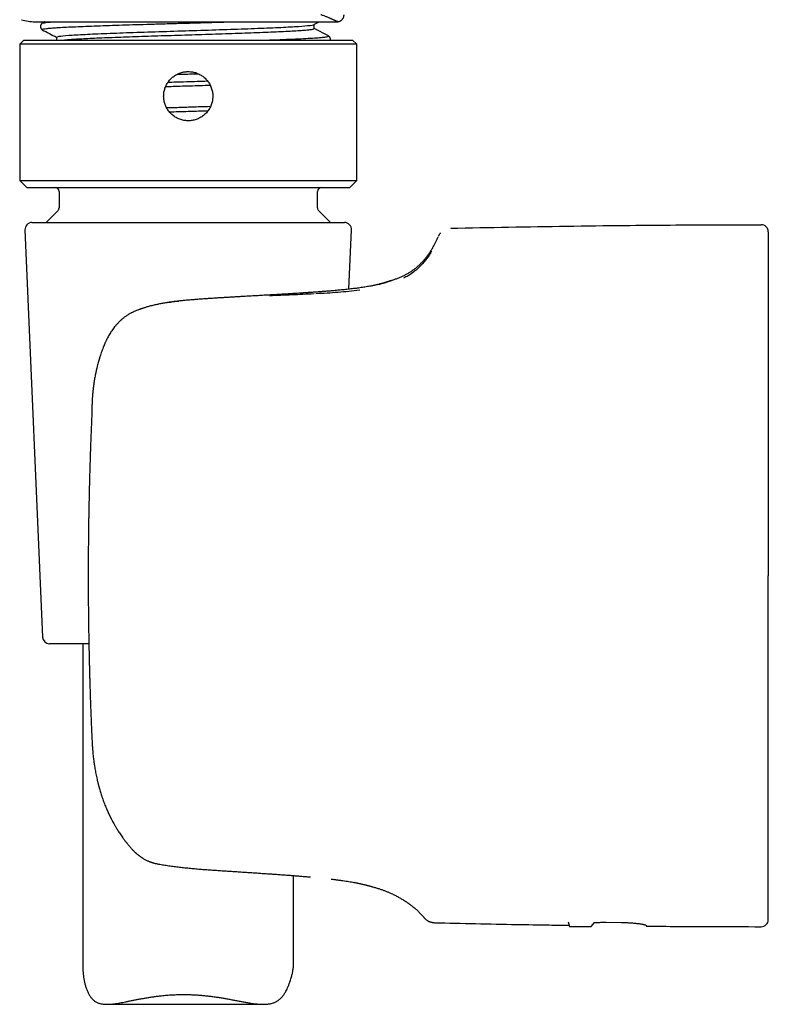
# Model space of a CAD drawing. Header units: millimetres. Extents: x 8 to 734, y 12 to 900.
# Tile 13 of 22: x 110 to 163, y 623 to 693. Entities that reach past the tile are written whole.
import ezdxf

# ---------------------------------------------------------------- set-up
doc = ezdxf.new("R2010")
doc.units = ezdxf.units.MM

msp = doc.modelspace()

# ---------------------------------------------------------------- linework, layer by layer
at = {"color": 7, "linetype": 'Continuous', "lineweight": 30}
for p, q in [((111.25, 692.968), (121.95, 692.968)), ((121.95, 692.968), (132.65, 692.968)), ((131.102, 692.764), (131.484, 692.963)), ((131.124, 692.482), (131.124, 692.776)), ((132.145, 691.955), (131.124, 692.487)), ((110.46, 691.668), (110.16, 691.368)), ((110.46, 691.668), (122.16, 691.668)), ((112.777, 691.874), (112.777, 691.668)), ((122.16, 691.668), (133.86, 691.668)), ((134.16, 691.368), (133.86, 691.668)), ((110.16, 691.368), (110.16, 681.668)), ((122.16, 691.368), (110.16, 691.368)), ((134.16, 691.368), (122.16, 691.368)), ((134.16, 681.668), (134.16, 691.368)), ((110.16, 681.668), (110.66, 681.168)), ((110.16, 681.668), (122.16, 681.668)), ((122.16, 681.668), (134.16, 681.668)), ((133.66, 681.168), (134.16, 681.668)), ((110.66, 681.168), (122.16, 681.168)), ((122.16, 681.168), (133.66, 681.168)), ((112.96, 680.868), (112.96, 679.713)), ((131.36, 679.713), (131.36, 680.868)), ((112.873, 679.5), (112.04, 678.668)), ((132.281, 678.668), (131.448, 679.5)), ((111.033, 678.668), (121.663, 678.668)), ((121.663, 678.668), (133.288, 678.668)), ((140.842, 678.257), (140.832, 678.257)), ((110.533, 678.146), (111.79, 649.146)), ((133.605, 673.92), (133.788, 678.146)), ((163.46, 670.75), (163.46, 670.737)), ((115.294, 664.923), (115.295, 664.926)), ((163.46, 662.731), (163.46, 662.706)), ((115.038, 653.514), (115.038, 653.514)), ((115.083, 648.668), (112.289, 648.668)), ((114.66, 648.668), (114.66, 625.515)), ((163.46, 644.301), (163.46, 644.322)), ((115.311, 641.742), (115.311, 641.743)), ((163.46, 636.291), (163.46, 636.3)), ((119.814, 633.022), (119.809, 633.024)), ((129.66, 625.887), (129.66, 632.153)), ((134.048, 631.653), (134.033, 631.655)), ((149.211, 628.849), (149.313, 628.535)), ((149.313, 628.535), (150.857, 628.535)), ((150.857, 628.535), (151.099, 628.824)), ((151.91, 628.827), (153.01, 628.815)), ((116.356, 622.986), (127.517, 622.986))]:
    msp.add_line(p, q, dxfattribs=at)
at = {"color": 7, "linetype": 'Continuous', "lineweight": 30, "flags": 128}
msp.add_lwpolyline([(135.253, 631.361), (135.189, 631.38), (135.181, 631.383)], dxfattribs=at)
at = {"color": 7, "linetype": 'Continuous', "lineweight": 30}
for centre, radius, start, end in [((111.25, 696.14), 3.172, 252.49786, 270), ((132.65, 696.14), 3.172, 270, 272.22717), ((112.66, 680.868), 0.3, 0, 90), ((131.66, 680.868), 0.3, 90, 180), ((112.66, 679.713), 0.3, 315, 0), ((131.66, 679.713), 0.3, 180, 225), ((111.033, 678.168), 0.5, 90, 182.48126), ((133.288, 678.168), 0.5, 357.51874, 90), ((162.96, 678.014), 0.5, 0, 90.02868), ((112.289, 649.168), 0.5, 182.48126, 270), ((120.049, 633.994), 1, 256.44154, 258.89935), ((162.96, 629.014), 0.5, 269.97132, 0)]:
    msp.add_arc(centre, radius, start, end, dxfattribs=at)
for points, knots in [([(111.96, 692.968), (111.944, 692.959), (111.876, 692.924), (111.808, 692.888), (111.757, 692.862)], [0, 0, 0, 0, 0.241366, 1, 1, 1, 1]), ([(111.777, 692.4), (111.768, 692.41), (111.748, 692.43), (111.854, 692.459), (112.06, 692.489), (112.375, 692.52), (112.798, 692.55), (113.328, 692.58), (113.953, 692.61), (114.666, 692.641), (115.457, 692.671), (116.316, 692.701), (117.235, 692.731), (118.203, 692.761), (119.212, 692.791), (120.253, 692.822), (121.313, 692.852), (122.381, 692.882), (123.444, 692.912), (124.438, 692.941), (125.059, 692.959), (125.342, 692.968)], [0, 0, 0, 0, 0.0506, 0.103939, 0.157211, 0.210391, 0.2635, 0.316617, 0.369814, 0.423102, 0.476449, 0.5298, 0.583096, 0.636299, 0.689407, 0.742476, 0.795595, 0.848802, 0.902086, 0.955412, 1, 1, 1, 1]), ([(111.78, 692.866), (111.802, 692.875), (111.854, 692.896), (112.105, 692.929), (112.398, 692.953), (112.544, 692.965)], [0, 0, 0, 0, 0.276642, 0.638284, 1, 1, 1, 1]), ([(132.774, 692.97), (132.777, 692.97), (132.786, 692.971), (132.809, 692.972), (132.822, 692.974), (132.821, 692.974), (132.812, 692.975), (132.801, 692.977), (132.79, 692.979), (132.772, 692.984), (132.745, 692.994), (132.713, 693.006), (132.679, 693.02), (132.648, 693.034), (132.61, 693.051), (132.564, 693.073), (132.509, 693.099), (132.447, 693.127), (132.391, 693.154), (132.341, 693.177), (132.294, 693.199), (132.236, 693.224), (132.166, 693.255), (132.084, 693.289), (131.989, 693.327), (131.888, 693.366), (131.784, 693.403), (131.688, 693.437), (131.623, 693.458), (131.594, 693.468)], [0, 0, 0, 0, 0.023618, 0.056704, 0.082353, 0.103988, 0.141003, 0.171671, 0.20289, 0.264264, 0.328575, 0.396031, 0.433931, 0.473587, 0.515047, 0.558363, 0.603583, 0.650759, 0.689377, 0.711622, 0.73724, 0.766271, 0.798763, 0.83506, 0.870975, 0.90953, 0.94393, 0.974106, 1, 1, 1, 1]), ([(132.774, 692.969), (132.79, 692.97), (132.826, 692.972), (132.877, 692.982), (132.927, 692.998), (132.97, 693.016), (133.007, 693.036), (133.037, 693.055), (133.062, 693.074), (133.089, 693.096), (133.121, 693.127), (133.158, 693.171), (133.192, 693.223), (133.219, 693.28), (133.239, 693.339), (133.252, 693.404), (133.254, 693.449), (133.254, 693.472)], [0, 0, 0, 0, 0.064554, 0.137652, 0.205312, 0.266619, 0.320873, 0.367575, 0.406398, 0.442497, 0.503173, 0.578442, 0.667596, 0.742781, 0.824084, 0.910304, 1, 1, 1, 1]), ([(111.779, 692.866), (111.773, 692.863), (111.76, 692.855), (111.741, 692.842), (111.726, 692.829), (111.715, 692.818), (111.707, 692.811), (111.701, 692.804), (111.696, 692.798), (111.689, 692.789), (111.68, 692.776), (111.669, 692.759), (111.661, 692.743), (111.654, 692.728), (111.649, 692.715), (111.643, 692.696), (111.638, 692.673), (111.635, 692.647), (111.635, 692.621), (111.637, 692.595), (111.643, 692.569), (111.651, 692.545), (111.659, 692.525), (111.667, 692.509), (111.676, 692.495), (111.686, 692.479), (111.7, 692.462), (111.717, 692.444), (111.737, 692.426), (111.757, 692.41), (111.771, 692.403), (111.777, 692.4)], [0, 0, 0, 0, 0.051102, 0.116712, 0.170665, 0.203441, 0.229607, 0.249153, 0.262086, 0.278715, 0.300701, 0.328684, 0.362683, 0.375453, 0.393393, 0.418879, 0.451126, 0.484477, 0.517813, 0.551305, 0.585338, 0.619918, 0.650655, 0.673879, 0.690121, 0.724771, 0.768364, 0.820989, 0.882669, 0.95339, 1, 1, 1, 1]), ([(111.76, 692.4), (111.933, 692.309), (112.272, 692.132), (112.611, 691.956), (112.777, 691.869)], [0, 0, 0, 0, 0.511227, 1, 1, 1, 1]), ([(112.809, 691.874), (112.833, 691.894), (112.883, 691.936), (113.585, 692.002), (114.743, 692.07), (116.321, 692.139), (118.214, 692.208), (120.318, 692.276), (122.514, 692.345), (124.678, 692.414), (126.69, 692.483), (128.43, 692.552), (129.818, 692.621), (130.709, 692.691), (131.126, 692.739), (131.089, 692.764), (131.086, 692.766)], [0, 0, 0, 0, 0.065917, 0.143195, 0.220473, 0.297751, 0.375029, 0.452307, 0.529585, 0.606863, 0.684142, 0.76142, 0.838699, 0.915977, 0.993256, 1, 1, 1, 1]), ([(113.23, 691.668), (113.306, 691.675), (113.477, 691.692), (113.845, 691.719), (114.312, 691.748), (114.862, 691.777), (115.486, 691.806), (116.181, 691.835), (116.941, 691.865), (117.757, 691.894), (118.624, 691.924), (119.532, 691.954), (120.472, 691.985), (121.434, 692.015), (122.408, 692.045), (123.383, 692.076), (124.347, 692.107), (125.289, 692.138), (126.198, 692.169), (127.062, 692.201), (127.869, 692.232), (128.609, 692.264), (129.271, 692.296), (129.846, 692.328), (130.325, 692.361), (130.7, 692.393), (130.961, 692.426), (131.107, 692.455), (131.11, 692.474), (131.112, 692.482)], [0, 0, 0, 0, 0.027446, 0.062418, 0.097618, 0.133047, 0.168704, 0.20459, 0.240704, 0.277047, 0.313618, 0.350418, 0.387447, 0.424704, 0.462189, 0.499903, 0.537846, 0.576017, 0.614416, 0.653044, 0.6919, 0.730985, 0.770299, 0.80984, 0.849611, 0.889609, 0.929837, 0.970292, 1, 1, 1, 1]), ([(127.839, 691.668), (127.968, 691.672), (128.447, 691.688), (129.179, 691.717), (130.015, 691.752), (130.723, 691.788), (131.303, 691.823), (131.744, 691.859), (132.033, 691.895), (132.172, 691.928), (132.139, 691.949), (132.125, 691.958)], [0, 0, 0, 0, 0.044995, 0.167771, 0.29065, 0.413694, 0.53682, 0.65989, 0.782804, 0.905586, 1, 1, 1, 1]), ([(132.272, 691.668), (132.273, 691.673), (132.278, 691.687), (132.28, 691.708), (132.28, 691.728), (132.28, 691.743), (132.279, 691.753), (132.278, 691.76), (132.277, 691.766), (132.274, 691.78), (132.27, 691.799), (132.262, 691.819), (132.257, 691.832), (132.252, 691.842), (132.245, 691.854), (132.237, 691.867), (132.228, 691.881), (132.22, 691.891), (132.215, 691.897), (132.214, 691.898), (132.211, 691.901), (132.207, 691.906), (132.199, 691.914), (132.188, 691.925), (132.173, 691.937), (132.152, 691.952), (132.136, 691.96), (132.128, 691.965)], [0, 0, 0, 0, 0.038204, 0.089625, 0.133551, 0.163304, 0.181606, 0.19427, 0.206469, 0.218201, 0.282224, 0.327116, 0.346779, 0.371529, 0.407959, 0.442943, 0.484475, 0.532524, 0.536821, 0.541164, 0.5479, 0.573993, 0.619869, 0.685495, 0.770796, 0.875673, 1, 1, 1, 1]), ([(122.162, 689.418), (122.128, 689.417), (122.06, 689.416), (121.959, 689.407), (121.858, 689.392), (121.743, 689.369), (121.616, 689.333), (121.478, 689.281), (121.343, 689.218), (121.215, 689.143), (121.094, 689.058), (120.982, 688.964), (120.876, 688.86), (120.781, 688.748), (120.696, 688.629), (120.621, 688.504), (120.556, 688.373), (120.503, 688.236), (120.462, 688.096), (120.432, 687.953), (120.414, 687.807), (120.408, 687.66), (120.415, 687.513), (120.434, 687.367), (120.466, 687.222), (120.51, 687.08), (120.565, 686.943), (120.632, 686.812), (120.71, 686.685), (120.798, 686.566), (120.895, 686.456), (121, 686.355), (121.115, 686.262), (121.237, 686.179), (121.364, 686.107), (121.496, 686.047), (121.634, 685.997), (121.776, 685.958), (121.919, 685.932), (122.065, 685.918), (122.213, 685.916), (122.36, 685.927), (122.506, 685.95), (122.649, 685.985), (122.79, 686.033), (122.926, 686.092), (123.056, 686.162), (123.179, 686.242), (123.296, 686.334), (123.405, 686.434), (123.503, 686.542), (123.592, 686.658), (123.672, 686.782), (123.741, 686.911), (123.798, 687.045), (123.844, 687.183), (123.879, 687.326), (123.901, 687.471), (123.912, 687.617), (123.91, 687.764), (123.895, 687.911), (123.869, 688.057), (123.83, 688.2), (123.779, 688.338), (123.716, 688.473), (123.642, 688.602), (123.559, 688.723), (123.466, 688.836), (123.362, 688.943), (123.251, 689.039), (123.133, 689.125), (123.008, 689.201), (122.876, 689.267), (122.739, 689.321), (122.6, 689.364), (122.457, 689.394), (122.31, 689.414), (122.211, 689.417), (122.162, 689.418)], [0, 0, 0, 0, 0.009208, 0.018416, 0.027753, 0.03709, 0.050367, 0.063644, 0.077313, 0.090982, 0.1042, 0.117419, 0.131018, 0.144617, 0.157717, 0.170816, 0.184289, 0.197761, 0.210865, 0.223969, 0.237454, 0.250939, 0.264166, 0.277392, 0.291011, 0.30463, 0.317905, 0.331179, 0.344843, 0.358507, 0.371683, 0.384859, 0.398411, 0.411964, 0.425049, 0.438133, 0.451592, 0.465051, 0.478191, 0.49133, 0.504855, 0.51838, 0.531638, 0.544896, 0.558547, 0.572199, 0.585454, 0.59871, 0.61235, 0.625991, 0.639126, 0.65226, 0.665769, 0.679277, 0.69236, 0.705444, 0.718903, 0.732363, 0.745544, 0.758726, 0.772297, 0.785868, 0.799144, 0.812421, 0.82609, 0.839758, 0.852979, 0.866199, 0.879799, 0.8934, 0.906535, 0.91967, 0.93318, 0.946691, 0.959827, 0.972962, 0.986481, 1, 1, 1, 1]), ([(120.723, 688.664), (120.903, 688.67), (121.583, 688.691), (122.539, 688.721), (123.284, 688.745), (123.532, 688.753)], [0, 0, 0, 0, 0.19299, 0.73158, 1, 1, 1, 1]), ([(121.364, 689.225), (121.394, 689.226), (121.777, 689.237), (122.283, 689.251), (122.752, 689.264), (122.869, 689.268)], [0, 0, 0, 0, 0.060611, 0.766524, 1, 1, 1, 1]), ([(120.551, 688.354), (120.893, 688.365), (121.705, 688.391), (122.781, 688.424), (123.484, 688.447), (123.723, 688.454)], [0, 0, 0, 0, 0.3244859, 0.7706868, 1, 1, 1, 1]), ([(120.615, 686.849), (120.637, 686.849), (121.017, 686.861), (121.773, 686.885), (122.804, 686.918), (123.458, 686.939), (123.754, 686.948)], [0, 0, 0, 0, 0.02091, 0.369164, 0.713889, 1, 1, 1, 1]), ([(120.816, 686.549), (120.923, 686.552), (121.473, 686.57), (122.407, 686.599), (123.212, 686.624), (123.573, 686.636)], [0, 0, 0, 0, 0.116969, 0.604934, 1, 1, 1, 1]), ([(140.846, 678.258), (142.222, 678.288), (144.974, 678.347), (149.101, 678.413), (152.935, 678.461), (156.473, 678.491), (159.717, 678.509), (161.879, 678.512), (162.96, 678.514)], [0, 0, 0, 0, 0.1866766, 0.3733505, 0.5600199, 0.7066846, 0.8533449, 1, 1, 1, 1]), ([(136.677, 674.56), (136.683, 674.563), (136.766, 674.59), (136.925, 674.645), (137.148, 674.732), (137.366, 674.826), (137.579, 674.928), (137.784, 675.038), (137.982, 675.158), (138.173, 675.287), (138.359, 675.426), (138.533, 675.572), (138.695, 675.723), (138.847, 675.878), (138.995, 676.045), (139.138, 676.223), (139.277, 676.412), (139.412, 676.614), (139.543, 676.829), (139.66, 677.04), (139.765, 677.246), (139.859, 677.444), (139.918, 677.581), (139.948, 677.65)], [0, 0, 0, 0, 0.004219, 0.056351, 0.107773, 0.158618, 0.20904, 0.259214, 0.308438, 0.357815, 0.407565, 0.457927, 0.503616, 0.550178, 0.597804, 0.646688, 0.697025, 0.749009, 0.802834, 0.858688, 0.904295, 0.95137, 1, 1, 1, 1]), ([(140.116, 677.923), (140.108, 677.913), (140.088, 677.89), (140.065, 677.858), (140.045, 677.829), (140.032, 677.809), (140.021, 677.791), (140.013, 677.777), (140.004, 677.762), (139.995, 677.746), (139.986, 677.729), (139.979, 677.715), (139.974, 677.704), (139.969, 677.695), (139.966, 677.687), (139.966, 677.688), (139.966, 677.689)], [0, 0, 0, 0, 0.0929, 0.206112, 0.31632, 0.423548, 0.500494, 0.567237, 0.630173, 0.708511, 0.801944, 0.857143, 0.906394, 0.94965, 0.990308, 1, 1, 1, 1]), ([(163.46, 678.014), (163.46, 678.012), (163.46, 678.01), (163.46, 677.99), (163.46, 677.957), (163.46, 677.912), (163.46, 677.862), (163.46, 677.813), (163.46, 677.771), (163.46, 677.724), (163.46, 677.673), (163.46, 677.619), (163.46, 677.56), (163.46, 677.482), (163.46, 677.381), (163.46, 677.252), (163.46, 677.111), (163.46, 676.959), (163.46, 676.796), (163.46, 676.623), (163.46, 676.44), (163.46, 676.245), (163.46, 676.039), (163.46, 675.822), (163.46, 675.595), (163.46, 675.358), (163.46, 675.113), (163.46, 674.888), (163.46, 674.686), (163.46, 674.511), (163.46, 674.332), (163.46, 674.149), (163.46, 673.962), (163.46, 673.735), (163.46, 673.465), (163.46, 673.15), (163.46, 672.827), (163.46, 672.496), (163.46, 672.16), (163.46, 671.817), (163.46, 671.47), (163.46, 671.115), (163.46, 670.872), (163.46, 670.75)], [0, 0, 0, 0, 0.027742, 0.055519, 0.083348, 0.111246, 0.139231, 0.154981, 0.170767, 0.186591, 0.202456, 0.218366, 0.234322, 0.250329, 0.277857, 0.305468, 0.333176, 0.360995, 0.388938, 0.416516, 0.44424, 0.472122, 0.500175, 0.528544, 0.556794, 0.584938, 0.612988, 0.640957, 0.659232, 0.677481, 0.695708, 0.713917, 0.73211, 0.750292, 0.778842, 0.80721, 0.835411, 0.863459, 0.891371, 0.918666, 0.945859, 0.972965, 1, 1, 1, 1]), ([(139.493, 676.633), (139.449, 676.559), (139.363, 676.413), (139.204, 676.177), (139.025, 675.937), (138.834, 675.714), (138.638, 675.511), (138.443, 675.332), (138.185, 675.122), (137.886, 674.907), (137.604, 674.761), (137.492, 674.702)], [0, 0, 0, 0, 0.1396425, 0.2727874, 0.3997861, 0.5210607, 0.6128812, 0.6992291, 0.7804498, 0.9125703, 1, 1, 1, 1]), ([(135.291, 674.17), (135.253, 674.162), (135.162, 674.143), (135.009, 674.115), (134.834, 674.085), (134.656, 674.057), (134.476, 674.03), (134.293, 674.004), (134.11, 673.98), (133.924, 673.957), (133.735, 673.935), (133.545, 673.913), (133.357, 673.893), (133.171, 673.874), (132.989, 673.856), (132.806, 673.839), (132.623, 673.822), (132.44, 673.806), (132.263, 673.791), (132.093, 673.776), (131.931, 673.763), (131.777, 673.751), (131.627, 673.74), (131.483, 673.729), (131.344, 673.718), (131.217, 673.709), (131.101, 673.701), (131.001, 673.694), (130.916, 673.688), (130.844, 673.683), (130.782, 673.678), (130.726, 673.675), (130.678, 673.671), (130.637, 673.668), (130.603, 673.666), (130.573, 673.664), (130.54, 673.662), (130.5, 673.659), (130.447, 673.656), (130.385, 673.652), (130.294, 673.646), (130.174, 673.638), (130.009, 673.627), (129.818, 673.615), (129.601, 673.602), (129.377, 673.588), (129.152, 673.574), (128.928, 673.561), (128.701, 673.548), (128.471, 673.534), (128.237, 673.521), (128.008, 673.507), (127.783, 673.495), (127.562, 673.482), (127.345, 673.47), (127.142, 673.458), (126.945, 673.447), (126.75, 673.436), (126.54, 673.425), (126.317, 673.412), (126.079, 673.399), (125.826, 673.384), (125.569, 673.37), (125.31, 673.355), (125.048, 673.339), (124.775, 673.323), (124.49, 673.306), (124.196, 673.288), (123.893, 673.268), (123.58, 673.247), (123.257, 673.225), (122.941, 673.202), (122.633, 673.178), (122.334, 673.154), (122.028, 673.127), (121.714, 673.097), (121.393, 673.063), (121.089, 673.026), (120.802, 672.986), (120.534, 672.944), (120.26, 672.896), (119.982, 672.841), (119.698, 672.778), (119.509, 672.73), (119.413, 672.705)], [0, 0, 0, 0, 0.013541, 0.032608, 0.051154, 0.06918, 0.086687, 0.103675, 0.120143, 0.136093, 0.152243, 0.167823, 0.182831, 0.197266, 0.211128, 0.224417, 0.238258, 0.251416, 0.263889, 0.275678, 0.28678, 0.297197, 0.306927, 0.316837, 0.325916, 0.334163, 0.341578, 0.348159, 0.353321, 0.357822, 0.361728, 0.365182, 0.36819, 0.37075, 0.372862, 0.37462, 0.376408, 0.378912, 0.382131, 0.386066, 0.390375, 0.39903, 0.407937, 0.420386, 0.433295, 0.446614, 0.459815, 0.472758, 0.485442, 0.498985, 0.51222, 0.525149, 0.53777, 0.550083, 0.56209, 0.573944, 0.583926, 0.594654, 0.606127, 0.618348, 0.631318, 0.645038, 0.65951, 0.673039, 0.687171, 0.701909, 0.717257, 0.733221, 0.749504, 0.766393, 0.783894, 0.802014, 0.817882, 0.834209, 0.851008, 0.868305, 0.886127, 0.904507, 0.919364, 0.934609, 0.950266, 0.966363, 0.982929, 1, 1, 1, 1]), ([(136.576, 674.522), (136.576, 674.522), (136.576, 674.522), (136.574, 674.521), (136.572, 674.521), (136.569, 674.52), (136.566, 674.518), (136.563, 674.517), (136.558, 674.515), (136.553, 674.513), (136.546, 674.511), (136.539, 674.508), (136.53, 674.505), (136.519, 674.501), (136.503, 674.495), (136.485, 674.489), (136.464, 674.482), (136.441, 674.474), (136.416, 674.465), (136.391, 674.457), (136.365, 674.448), (136.34, 674.44), (136.315, 674.432), (136.293, 674.425), (136.274, 674.419), (136.258, 674.414), (136.246, 674.41), (136.235, 674.407), (136.226, 674.404), (136.217, 674.402), (136.209, 674.399), (136.199, 674.396), (136.185, 674.392), (136.167, 674.386), (136.142, 674.379), (136.112, 674.37), (136.076, 674.36), (136.034, 674.348), (135.985, 674.335), (135.932, 674.32), (135.874, 674.305), (135.812, 674.289), (135.743, 674.272), (135.667, 674.253), (135.582, 674.233), (135.488, 674.212), (135.391, 674.19), (135.322, 674.176), (135.289, 674.169)], [0, 0, 0, 0, 0.013432, 0.032183, 0.049761, 0.066164, 0.081392, 0.095443, 0.108317, 0.126164, 0.141099, 0.153909, 0.167487, 0.188685, 0.211999, 0.237429, 0.264973, 0.294629, 0.320136, 0.346994, 0.373052, 0.396927, 0.418622, 0.438137, 0.455473, 0.466129, 0.475755, 0.484353, 0.491923, 0.498464, 0.504166, 0.511151, 0.520014, 0.534324, 0.551797, 0.57243, 0.596221, 0.623167, 0.653264, 0.686506, 0.718171, 0.752237, 0.788701, 0.827558, 0.868805, 0.912438, 0.958452, 1, 1, 1, 1]), ([(135.668, 674.253), (135.715, 674.265), (135.811, 674.289), (135.936, 674.322), (136.048, 674.353), (136.119, 674.374), (136.162, 674.387), (136.179, 674.392), (136.197, 674.398), (136.213, 674.403), (136.23, 674.408), (136.246, 674.413), (136.262, 674.418), (136.318, 674.435), (136.405, 674.464), (136.505, 674.498), (136.582, 674.526), (136.637, 674.545), (136.671, 674.558), (136.675, 674.56), (136.677, 674.56)], [0, 0, 0, 0, 0.071102, 0.145106, 0.209099, 0.272108, 0.284375, 0.296607, 0.308804, 0.320967, 0.333096, 0.345192, 0.357256, 0.369286, 0.476424, 0.582459, 0.687622, 0.79213, 0.896189, 1, 1, 1, 1]), ([(131.122, 673.585), (130.594, 673.56), (129.537, 673.509), (128.479, 673.464), (127.95, 673.442)], [0, 0, 0, 0, 0.499765, 1, 1, 1, 1]), ([(134.367, 673.842), (133.854, 673.786), (132.822, 673.675), (131.779, 673.62), (131.255, 673.592)], [0, 0, 0, 0, 0.497017, 1, 1, 1, 1]), ([(119.411, 672.705), (119.368, 672.693), (119.285, 672.671), (119.167, 672.636), (119.064, 672.604), (118.98, 672.577), (118.913, 672.555), (118.861, 672.537), (118.816, 672.521), (118.766, 672.503), (118.703, 672.481), (118.624, 672.451), (118.532, 672.414), (118.427, 672.371), (118.31, 672.321), (118.18, 672.262), (118.09, 672.218), (118.043, 672.195)], [0, 0, 0, 0, 0.092343, 0.174853, 0.247616, 0.310667, 0.353405, 0.390161, 0.420936, 0.450916, 0.498745, 0.556702, 0.624835, 0.703195, 0.791826, 0.890757, 1, 1, 1, 1]), ([(121.501, 673.053), (121.364, 673.039), (121.096, 673.01), (120.832, 672.974), (120.702, 672.956)], [0, 0, 0, 0, 0.510598, 1, 1, 1, 1]), ([(118.013, 672.178), (118.001, 672.172), (117.953, 672.148), (117.875, 672.1), (117.779, 672.039), (117.693, 671.978), (117.616, 671.921), (117.547, 671.868), (117.488, 671.82), (117.439, 671.778), (117.399, 671.743), (117.367, 671.714), (117.34, 671.689), (117.307, 671.658), (117.265, 671.618), (117.214, 671.566), (117.158, 671.508), (117.098, 671.443), (117.034, 671.372), (116.956, 671.279), (116.864, 671.163), (116.76, 671.022), (116.664, 670.879), (116.573, 670.735), (116.491, 670.595), (116.417, 670.459), (116.359, 670.345), (116.315, 670.255), (116.283, 670.187), (116.254, 670.124), (116.229, 670.067), (116.208, 670.018), (116.191, 669.979), (116.177, 669.945), (116.162, 669.909), (116.144, 669.866), (116.124, 669.816), (116.087, 669.722), (116.035, 669.585), (115.97, 669.401), (115.915, 669.238), (115.869, 669.095), (115.831, 668.972), (115.792, 668.837), (115.75, 668.69), (115.707, 668.53), (115.674, 668.398), (115.65, 668.299), (115.635, 668.239), (115.622, 668.183), (115.612, 668.135), (115.603, 668.097), (115.597, 668.068), (115.592, 668.046), (115.587, 668.022), (115.579, 667.987), (115.569, 667.938), (115.557, 667.877), (115.537, 667.777), (115.512, 667.644), (115.484, 667.484), (115.459, 667.331), (115.44, 667.208), (115.427, 667.114), (115.418, 667.046), (115.409, 666.978), (115.401, 666.914), (115.394, 666.858), (115.389, 666.815), (115.385, 666.779), (115.38, 666.738), (115.374, 666.682), (115.367, 666.61), (115.358, 666.522), (115.349, 666.421), (115.341, 666.328), (115.335, 666.247), (115.331, 666.179), (115.326, 666.109), (115.322, 666.036), (115.318, 665.968), (115.315, 665.91), (115.314, 665.867), (115.312, 665.831), (115.311, 665.792), (115.309, 665.742), (115.308, 665.681), (115.306, 665.612), (115.305, 665.541), (115.304, 665.468), (115.303, 665.395), (115.303, 665.325), (115.302, 665.265), (115.301, 665.21), (115.3, 665.154), (115.299, 665.089), (115.296, 665.012), (115.294, 664.956), (115.293, 664.925), (115.293, 664.923)], [0, 0, 0, 0, 0.0047771, 0.0197878, 0.0337412, 0.0466778, 0.0585951, 0.0694679, 0.0791529, 0.0870379, 0.0936784, 0.0990463, 0.1032456, 0.1078594, 0.1158774, 0.1250241, 0.1351248, 0.1461969, 0.1582565, 0.1710355, 0.1919158, 0.2137587, 0.2365416, 0.2566796, 0.2774238, 0.2971355, 0.3149034, 0.3250495, 0.3344244, 0.3430277, 0.3508594, 0.3576243, 0.3628606, 0.366691, 0.3713443, 0.3771523, 0.3840909, 0.3914804, 0.4143283, 0.4384755, 0.4639632, 0.4783441, 0.494164, 0.5115077, 0.5304107, 0.5509139, 0.573063, 0.580742, 0.5886055, 0.5958954, 0.6019881, 0.6068748, 0.6105483, 0.613003, 0.6151364, 0.6197481, 0.6259074, 0.6336265, 0.6428082, 0.6637985, 0.683774, 0.7027041, 0.7211886, 0.7295474, 0.737943, 0.7463751, 0.7547957, 0.7619369, 0.7672251, 0.770652, 0.7755172, 0.7824112, 0.7913477, 0.8023385, 0.8149605, 0.8289393, 0.836872, 0.8451887, 0.8538913, 0.8629818, 0.8720894, 0.8792488, 0.8843837, 0.8880117, 0.8926694, 0.8988182, 0.9063912, 0.9153462, 0.9242851, 0.9325579, 0.9423777, 0.9510418, 0.9585451, 0.9644269, 0.9711878, 0.9792479, 0.9886069, 0.9992643, 1, 1, 1, 1]), ([(163.46, 670.737), (163.46, 670.612), (163.46, 670.361), (163.46, 669.972), (163.46, 669.573), (163.46, 669.165), (163.46, 668.794), (163.46, 668.465), (163.46, 668.181), (163.46, 667.892), (163.46, 667.599), (163.46, 667.302), (163.46, 666.952), (163.46, 666.548), (163.46, 666.088), (163.46, 665.622), (163.46, 665.15), (163.46, 664.675), (163.46, 664.196), (163.46, 663.713), (163.46, 663.225), (163.46, 662.896), (163.46, 662.731)], [0, 0, 0, 0, 0.055067, 0.110258, 0.165614, 0.221176, 0.276984, 0.313679, 0.350508, 0.387483, 0.424613, 0.46191, 0.499384, 0.554995, 0.610645, 0.666367, 0.722194, 0.778161, 0.833295, 0.888626, 0.944184, 1, 1, 1, 1]), ([(115.293, 664.926), (115.29, 664.86), (115.281, 664.66), (115.267, 664.334), (115.251, 663.951), (115.236, 663.584), (115.223, 663.233), (115.21, 662.903), (115.199, 662.595), (115.189, 662.306), (115.18, 662.032), (115.171, 661.772), (115.163, 661.526), (115.156, 661.293), (115.15, 661.075), (115.144, 660.87), (115.138, 660.68), (115.134, 660.514), (115.13, 660.372), (115.127, 660.251), (115.124, 660.132), (115.12, 660.009), (115.117, 659.862), (115.112, 659.686), (115.108, 659.481), (115.102, 659.259), (115.097, 659.022), (115.092, 658.769), (115.087, 658.506), (115.081, 658.233), (115.076, 657.951), (115.071, 657.656), (115.067, 657.346), (115.062, 657.022), (115.058, 656.684), (115.053, 656.332), (115.05, 655.966), (115.046, 655.587), (115.043, 655.195), (115.041, 654.792), (115.039, 654.378), (115.038, 653.951), (115.038, 653.661), (115.038, 653.514)], [0, 0, 0, 0, 0.0174639, 0.052388, 0.0859361, 0.1181085, 0.1489054, 0.1783271, 0.204808, 0.2300666, 0.254103, 0.2769173, 0.2985096, 0.3188799, 0.3380283, 0.3559548, 0.3726596, 0.3881425, 0.3994506, 0.4100045, 0.4200601, 0.430741, 0.4421793, 0.4588206, 0.4768419, 0.4962432, 0.5170246, 0.539186, 0.5627275, 0.5861878, 0.6108751, 0.6367894, 0.6639307, 0.6922991, 0.7218948, 0.7527177, 0.7847681, 0.8180461, 0.8525518, 0.8876366, 0.9239061, 0.9613605, 1, 1, 1, 1]), ([(163.46, 662.706), (163.46, 662.526), (163.46, 662.164), (163.46, 661.615), (163.46, 661.057), (163.46, 660.491), (163.46, 659.983), (163.46, 659.537), (163.46, 659.152), (163.46, 658.765), (163.46, 658.379), (163.46, 658.001), (163.46, 657.535), (163.46, 656.972), (163.46, 656.303), (163.46, 655.622), (163.46, 654.93), (163.46, 654.226), (163.46, 653.752), (163.46, 653.514)], [0, 0, 0, 0, 0.06057, 0.121685, 0.183375, 0.24567, 0.308599, 0.35016, 0.392013, 0.434166, 0.476625, 0.517624, 0.556883, 0.627842, 0.699923, 0.773154, 0.847561, 0.923168, 1, 1, 1, 1]), ([(115.038, 653.514), (115.038, 653.373), (115.038, 653.097), (115.039, 652.691), (115.041, 652.301), (115.043, 651.926), (115.045, 651.568), (115.048, 651.232), (115.051, 650.917), (115.054, 650.624), (115.058, 650.344), (115.061, 650.079), (115.065, 649.828), (115.068, 649.591), (115.072, 649.368), (115.075, 649.159), (115.079, 648.965), (115.082, 648.797), (115.084, 648.652), (115.087, 648.528), (115.089, 648.407), (115.092, 648.282), (115.095, 648.132), (115.099, 647.953), (115.103, 647.744), (115.108, 647.518), (115.114, 647.276), (115.121, 647.019), (115.127, 646.751), (115.135, 646.473), (115.143, 646.186), (115.152, 645.884), (115.161, 645.569), (115.172, 645.239), (115.183, 644.895), (115.196, 644.537), (115.209, 644.164), (115.224, 643.778), (115.239, 643.379), (115.256, 642.969), (115.273, 642.548), (115.291, 642.137), (115.304, 641.867), (115.31, 641.742)], [0, 0, 0, 0, 0.035853, 0.070347, 0.103481, 0.135257, 0.165675, 0.194734, 0.220889, 0.245836, 0.269577, 0.29211, 0.313436, 0.333555, 0.352468, 0.370173, 0.386672, 0.401964, 0.413132, 0.423556, 0.433488, 0.444038, 0.455335, 0.471772, 0.489572, 0.508735, 0.529261, 0.551151, 0.574403, 0.597575, 0.621959, 0.647555, 0.674363, 0.702383, 0.731615, 0.76206, 0.793717, 0.826587, 0.86067, 0.895325, 0.931151, 0.968147, 1, 1, 1, 1]), ([(163.46, 644.322), (163.46, 644.502), (163.46, 644.863), (163.46, 645.412), (163.46, 645.97), (163.46, 646.535), (163.46, 647.043), (163.46, 647.49), (163.46, 647.874), (163.46, 648.262), (163.46, 648.648), (163.46, 649.026), (163.46, 649.493), (163.46, 650.057), (163.46, 650.726), (163.46, 651.407), (163.46, 652.099), (163.46, 652.803), (163.46, 653.276), (163.46, 653.514)], [0, 0, 0, 0, 0.060504, 0.121566, 0.183218, 0.245489, 0.308409, 0.349972, 0.391833, 0.434, 0.476479, 0.517526, 0.556851, 0.627902, 0.700041, 0.773294, 0.847688, 0.923249, 1, 1, 1, 1]), ([(163.46, 640.054), (163.46, 640.201), (163.46, 640.496), (163.46, 640.948), (163.46, 641.408), (163.46, 641.876), (163.46, 642.349), (163.46, 642.828), (163.46, 643.311), (163.46, 643.802), (163.46, 644.134), (163.46, 644.301)], [0, 0, 0, 0, 0.109228, 0.219003, 0.329392, 0.440461, 0.552278, 0.662887, 0.774338, 0.88669, 1, 1, 1, 1]), ([(115.31, 641.743), (115.313, 641.669), (115.322, 641.509), (115.338, 641.27), (115.357, 641.031), (115.377, 640.808), (115.399, 640.603), (115.421, 640.416), (115.443, 640.247), (115.465, 640.094), (115.488, 639.938), (115.515, 639.772), (115.547, 639.589), (115.583, 639.401), (115.622, 639.207), (115.657, 639.049), (115.685, 638.928), (115.703, 638.851), (115.72, 638.781), (115.735, 638.721), (115.748, 638.671), (115.758, 638.631), (115.766, 638.602), (115.771, 638.582), (115.776, 638.563), (115.782, 638.538), (115.792, 638.504), (115.803, 638.464), (115.815, 638.42), (115.827, 638.375), (115.85, 638.293), (115.885, 638.173), (115.935, 638.012), (115.989, 637.843), (116.046, 637.674), (116.106, 637.506), (116.167, 637.343), (116.231, 637.179), (116.296, 637.02), (116.361, 636.867), (116.425, 636.721), (116.478, 636.607), (116.516, 636.525), (116.54, 636.475), (116.56, 636.434), (116.576, 636.401), (116.588, 636.376), (116.599, 636.353), (116.612, 636.327), (116.629, 636.292), (116.652, 636.248), (116.677, 636.197), (116.705, 636.143), (116.751, 636.055), (116.818, 635.931), (116.909, 635.768), (116.994, 635.622), (117.073, 635.492), (117.144, 635.377), (117.223, 635.254), (117.31, 635.122), (117.406, 634.982), (117.512, 634.832), (117.628, 634.676), (117.753, 634.513), (117.89, 634.345), (118.026, 634.183), (118.119, 634.08), (118.161, 634.034)], [0, 0, 0, 0, 0.026145, 0.056329, 0.084619, 0.110977, 0.135376, 0.157419, 0.177554, 0.195776, 0.212083, 0.233337, 0.255197, 0.27782, 0.30121, 0.325372, 0.335254, 0.344961, 0.353525, 0.360869, 0.366992, 0.371893, 0.37557, 0.377388, 0.379389, 0.382466, 0.38662, 0.391824, 0.397338, 0.402834, 0.408313, 0.427741, 0.44725, 0.468215, 0.490816, 0.51074, 0.531796, 0.553043, 0.573567, 0.59336, 0.612419, 0.630737, 0.638387, 0.644998, 0.650489, 0.654861, 0.658111, 0.660559, 0.663814, 0.668585, 0.674605, 0.681653, 0.688947, 0.69642, 0.717486, 0.739854, 0.763524, 0.778428, 0.794677, 0.81228, 0.831238, 0.851979, 0.874133, 0.897701, 0.922684, 0.949083, 0.976901, 1, 1, 1, 1]), ([(163.46, 636.3), (163.46, 636.427), (163.46, 636.682), (163.46, 637.078), (163.46, 637.483), (163.46, 637.898), (163.46, 638.32), (163.46, 638.746), (163.46, 639.175), (163.46, 639.61), (163.46, 639.906), (163.46, 640.054)], [0, 0, 0, 0, 0.111429, 0.223164, 0.335289, 0.447884, 0.56072, 0.671057, 0.780999, 0.890621, 1, 1, 1, 1]), ([(163.46, 630.999), (163.46, 631.08), (163.46, 631.24), (163.46, 631.496), (163.46, 631.763), (163.46, 632.041), (163.46, 632.33), (163.46, 632.63), (163.46, 632.942), (163.46, 633.24), (163.46, 633.522), (163.46, 633.783), (163.46, 634.05), (163.46, 634.322), (163.46, 634.6), (163.46, 634.9), (163.46, 635.223), (163.46, 635.571), (163.46, 635.926), (163.46, 636.169), (163.46, 636.291)], [0, 0, 0, 0, 0.063288, 0.126285, 0.189027, 0.251547, 0.313882, 0.376067, 0.438138, 0.50013, 0.547788, 0.595189, 0.642349, 0.689286, 0.736018, 0.782561, 0.8372, 0.891632, 0.945888, 1, 1, 1, 1]), ([(118.161, 634.033), (118.183, 634.009), (118.225, 633.964), (118.284, 633.903), (118.335, 633.853), (118.374, 633.816), (118.402, 633.79), (118.424, 633.77), (118.449, 633.747), (118.483, 633.718), (118.525, 633.682), (118.568, 633.647), (118.613, 633.611), (118.659, 633.576), (118.707, 633.54), (118.752, 633.507), (118.794, 633.479), (118.828, 633.455), (118.861, 633.434), (118.897, 633.411), (118.954, 633.376), (119.031, 633.331), (119.124, 633.28), (119.215, 633.235), (119.3, 633.196), (119.364, 633.169), (119.414, 633.149), (119.454, 633.133), (119.5, 633.116), (119.548, 633.099), (119.595, 633.084), (119.641, 633.069), (119.69, 633.055), (119.746, 633.039), (119.787, 633.029), (119.809, 633.024)], [0, 0, 0, 0, 0.048729, 0.093177, 0.12943, 0.155568, 0.174698, 0.187661, 0.201209, 0.226619, 0.254789, 0.284758, 0.311679, 0.343542, 0.371701, 0.402615, 0.428898, 0.448916, 0.466007, 0.487613, 0.514073, 0.56896, 0.623605, 0.676284, 0.724296, 0.766247, 0.784109, 0.80575, 0.831918, 0.859227, 0.884747, 0.908061, 0.932611, 0.963187, 1, 1, 1, 1]), ([(119.856, 633.013), (119.888, 633.007), (119.952, 632.994), (120.048, 632.977), (120.115, 632.965), (120.148, 632.959)], [0, 0, 0, 0, 0.331056, 0.663755, 1, 1, 1, 1]), ([(120.146, 632.96), (120.26, 632.94), (120.5, 632.899), (120.869, 632.844), (121.252, 632.792), (121.638, 632.746), (122.025, 632.703), (122.415, 632.665), (122.806, 632.63), (123.197, 632.598), (123.589, 632.569), (123.98, 632.541), (124.371, 632.515), (124.761, 632.489), (125.15, 632.464), (125.407, 632.448), (125.536, 632.439)], [0, 0, 0, 0, 0.0673839, 0.1406298, 0.213589, 0.2862768, 0.3587042, 0.4308792, 0.5028084, 0.5744982, 0.6459549, 0.717185, 0.7881955, 0.8589946, 0.9295921, 1, 1, 1, 1]), ([(125.536, 632.439), (125.663, 632.431), (125.918, 632.414), (126.3, 632.389), (126.681, 632.364), (127.059, 632.339), (127.434, 632.313), (127.805, 632.288), (128.172, 632.263), (128.534, 632.237), (128.891, 632.211), (129.242, 632.185), (129.587, 632.159), (129.925, 632.132), (130.255, 632.106), (130.567, 632.079), (130.765, 632.062), (130.859, 632.054)], [0, 0, 0, 0, 0.066347, 0.13354, 0.200778, 0.268052, 0.335352, 0.402664, 0.469976, 0.537273, 0.604538, 0.671757, 0.738912, 0.80599, 0.872976, 0.939858, 1, 1, 1, 1]), ([(132.328, 631.905), (132.412, 631.896), (132.582, 631.876), (132.825, 631.845), (133.059, 631.813), (133.282, 631.781), (133.494, 631.749), (133.693, 631.716), (133.871, 631.685), (133.977, 631.666), (134.025, 631.656)], [0, 0, 0, 0, 0.124604, 0.252812, 0.381031, 0.509234, 0.637393, 0.765482, 0.893475, 1, 1, 1, 1]), ([(134.02, 631.658), (134.061, 631.65), (134.143, 631.634), (134.255, 631.611), (134.351, 631.591), (134.407, 631.579), (134.432, 631.573)], [0, 0, 0, 0, 0.279601, 0.54682, 0.801578, 1, 1, 1, 1]), ([(134.048, 631.652), (134.094, 631.644), (134.184, 631.626), (134.309, 631.6), (134.424, 631.575), (134.53, 631.551), (134.631, 631.528), (134.725, 631.505), (134.791, 631.489), (134.83, 631.479), (134.848, 631.474), (134.866, 631.469), (134.883, 631.465), (134.9, 631.461), (134.916, 631.456), (134.958, 631.445), (135.021, 631.428), (135.094, 631.408), (135.153, 631.391), (135.198, 631.378), (135.23, 631.368), (135.249, 631.362), (135.252, 631.361), (135.253, 631.361)], [0, 0, 0, 0, 0.057679, 0.114266, 0.169848, 0.224504, 0.278303, 0.336566, 0.393943, 0.406709, 0.419434, 0.43212, 0.444766, 0.457374, 0.469944, 0.482477, 0.558563, 0.633749, 0.708154, 0.781886, 0.855043, 0.927718, 1, 1, 1, 1]), ([(135.253, 631.361), (135.333, 631.34), (135.489, 631.298), (135.717, 631.229), (135.932, 631.157), (136.137, 631.083), (136.333, 631.007), (136.519, 630.927), (136.72, 630.835), (136.934, 630.728), (137.16, 630.606), (137.38, 630.478), (137.595, 630.344), (137.805, 630.203), (138.011, 630.053), (138.211, 629.895), (138.405, 629.727), (138.592, 629.548), (138.775, 629.359), (138.89, 629.225), (138.948, 629.157)], [0, 0, 0, 0, 0.056865, 0.111098, 0.162962, 0.212721, 0.260639, 0.306972, 0.351977, 0.412146, 0.470905, 0.528843, 0.586289, 0.644583, 0.702747, 0.761003, 0.81959, 0.878766, 0.938806, 1, 1, 1, 1]), ([(163.46, 629.014), (163.46, 629.015), (163.46, 629.018), (163.46, 629.038), (163.46, 629.071), (163.46, 629.117), (163.46, 629.175), (163.46, 629.246), (163.46, 629.33), (163.46, 629.426), (163.46, 629.523), (163.46, 629.618), (163.46, 629.707), (163.46, 629.802), (163.46, 629.903), (163.46, 630.01), (163.46, 630.123), (163.46, 630.256), (163.46, 630.413), (163.46, 630.597), (163.46, 630.791), (163.46, 630.93), (163.46, 630.999)], [0, 0, 0, 0, 0.055288, 0.110691, 0.166246, 0.221986, 0.277947, 0.333156, 0.388643, 0.444439, 0.500574, 0.539971, 0.579429, 0.61896, 0.658573, 0.698278, 0.738086, 0.778005, 0.833095, 0.888442, 0.944068, 1, 1, 1, 1]), ([(138.946, 629.16), (138.965, 629.139), (139.001, 629.097), (139.058, 629.044), (139.112, 629.001), (139.162, 628.966), (139.205, 628.939), (139.244, 628.917), (139.279, 628.9), (139.317, 628.882), (139.36, 628.864), (139.408, 628.848), (139.452, 628.835), (139.498, 628.823), (139.551, 628.813), (139.617, 628.804), (139.665, 628.802), (139.692, 628.8)], [0, 0, 0, 0, 0.100719, 0.192127, 0.273575, 0.344608, 0.404928, 0.454606, 0.49966, 0.5427, 0.603165, 0.661257, 0.719877, 0.766004, 0.8284, 0.906631, 1, 1, 1, 1]), ([(138.946, 629.16), (138.947, 629.159), (138.948, 629.157), (138.948, 629.157), (138.948, 629.157)], [0, 0, 0, 0, 0.5276916, 1, 1, 1, 1]), ([(139.693, 628.796), (140.67, 628.774), (142.624, 628.729), (145.345, 628.677), (147.566, 628.639), (148.811, 628.622), (149.287, 628.615)], [0, 0, 0, 0, 0.3054869, 0.6109716, 0.8509929, 1, 1, 1, 1]), ([(151.084, 628.806), (151.095, 628.807), (151.148, 628.81), (151.251, 628.816), (151.39, 628.821), (151.526, 628.825), (151.658, 628.827), (151.784, 628.828), (151.868, 628.827), (151.91, 628.827)], [0, 0, 0, 0, 0.043208, 0.215398, 0.387582, 0.559141, 0.706028, 0.853113, 1, 1, 1, 1]), ([(153.01, 628.815), (153.059, 628.814), (153.157, 628.812), (153.303, 628.808), (153.446, 628.802), (153.587, 628.794), (153.723, 628.785), (153.854, 628.774), (153.979, 628.763), (154.098, 628.75), (154.209, 628.736), (154.312, 628.722), (154.406, 628.707), (154.49, 628.692), (154.564, 628.677), (154.627, 628.662), (154.678, 628.648), (154.716, 628.635), (154.742, 628.623), (154.757, 628.612), (154.759, 628.606), (154.76, 628.603)], [0, 0, 0, 0, 0.053103, 0.106397, 0.159692, 0.212796, 0.265882, 0.319155, 0.37243, 0.425519, 0.478974, 0.532618, 0.586262, 0.639719, 0.693621, 0.747715, 0.801809, 0.855709, 0.903783, 0.951926, 1, 1, 1, 1]), ([(154.76, 628.603), (154.76, 628.595), (154.76, 628.579), (154.76, 628.564), (154.76, 628.554), (154.76, 628.552), (154.76, 628.552)], [0, 0, 0, 0, 0.2498106, 0.4996956, 0.7498087, 1, 1, 1, 1]), ([(154.76, 628.552), (155.526, 628.546), (157.056, 628.533), (159.79, 628.519), (161.758, 628.516), (162.96, 628.514)], [0, 0, 0, 0, 0.280009, 0.560011, 1, 1, 1, 1]), ([(121.825, 623.683), (121.924, 623.682), (122.123, 623.681), (122.422, 623.671), (122.722, 623.656), (123.023, 623.634), (123.323, 623.607), (123.623, 623.574), (123.922, 623.536), (124.215, 623.494), (124.5, 623.449), (124.779, 623.402), (125.054, 623.353), (125.326, 623.303), (125.594, 623.252), (125.859, 623.202), (126.118, 623.153), (126.349, 623.112), (126.552, 623.078), (126.729, 623.051), (126.903, 623.028), (127.074, 623.009), (127.242, 622.995), (127.405, 622.986), (127.565, 622.985), (127.707, 622.99), (127.831, 623.001), (127.939, 623.016), (128.045, 623.036), (128.147, 623.063), (128.246, 623.095), (128.342, 623.134), (128.435, 623.18), (128.523, 623.233), (128.605, 623.292), (128.683, 623.356), (128.758, 623.426), (128.829, 623.501), (128.896, 623.581), (128.96, 623.666), (129.021, 623.755), (129.088, 623.864), (129.161, 623.994), (129.229, 624.135), (129.287, 624.265), (129.351, 624.425), (129.413, 624.6), (129.472, 624.788), (129.513, 624.936), (129.546, 625.07), (129.573, 625.19), (129.596, 625.308), (129.619, 625.436), (129.639, 625.572), (129.652, 625.702), (129.659, 625.807), (129.66, 625.862), (129.66, 625.887)], [0, 0, 0, 0, 0.022914, 0.045873, 0.069182, 0.09249, 0.115984, 0.139478, 0.163321, 0.187207, 0.21012, 0.233068, 0.256287, 0.279505, 0.302867, 0.326229, 0.349868, 0.373547, 0.39062, 0.40771, 0.424957, 0.442204, 0.459545, 0.476886, 0.494422, 0.511994, 0.524875, 0.537774, 0.550829, 0.563884, 0.577032, 0.59018, 0.603512, 0.616873, 0.629756, 0.642662, 0.655716, 0.668769, 0.681891, 0.695014, 0.708254, 0.721505, 0.741917, 0.762353, 0.777744, 0.793135, 0.82396, 0.84439, 0.864831, 0.880492, 0.896153, 0.911846, 0.927539, 0.948862, 0.97023, 0.986661, 1, 1, 1, 1]), ([(114.661, 625.515), (114.661, 625.496), (114.661, 625.443), (114.664, 625.352), (114.671, 625.243), (114.684, 625.094), (114.709, 624.902), (114.75, 624.667), (114.805, 624.432), (114.861, 624.239), (114.913, 624.087), (114.956, 623.975), (115.003, 623.866), (115.053, 623.762), (115.107, 623.662), (115.166, 623.567), (115.229, 623.478), (115.298, 623.394), (115.371, 623.316), (115.451, 623.246), (115.537, 623.184), (115.627, 623.132), (115.722, 623.089), (115.821, 623.054), (115.925, 623.026), (116.035, 623.006), (116.15, 622.993), (116.269, 622.986), (116.394, 622.985), (116.538, 622.99), (116.704, 623.003), (116.892, 623.024), (117.088, 623.053), (117.291, 623.087), (117.501, 623.125), (117.718, 623.167), (117.941, 623.211), (118.172, 623.257), (118.411, 623.305), (118.657, 623.352), (118.909, 623.399), (119.167, 623.445), (119.43, 623.488), (119.7, 623.528), (119.974, 623.565), (120.224, 623.594), (120.445, 623.617), (120.638, 623.634), (120.832, 623.649), (121.028, 623.661), (121.226, 623.671), (121.424, 623.678), (121.624, 623.682), (121.758, 623.683), (121.825, 623.683)], [0, 0, 0, 0, 0.008841, 0.02442, 0.040041, 0.055663, 0.087232, 0.118802, 0.15051, 0.182217, 0.198217, 0.214217, 0.230257, 0.246297, 0.261913, 0.277547, 0.293368, 0.309188, 0.325131, 0.341073, 0.357272, 0.373518, 0.389137, 0.404795, 0.420709, 0.436624, 0.452665, 0.468707, 0.484976, 0.501269, 0.52329, 0.545359, 0.567723, 0.590088, 0.612594, 0.635102, 0.65787, 0.680669, 0.703904, 0.72717, 0.750685, 0.7742, 0.797853, 0.821506, 0.84543, 0.869393, 0.885572, 0.901764, 0.91806, 0.934356, 0.950709, 0.967062, 0.983523, 1, 1, 1, 1])]:
    msp.add_open_spline(points, degree=3, knots=knots, dxfattribs=at)

doc.saveas('drawing.dxf')
